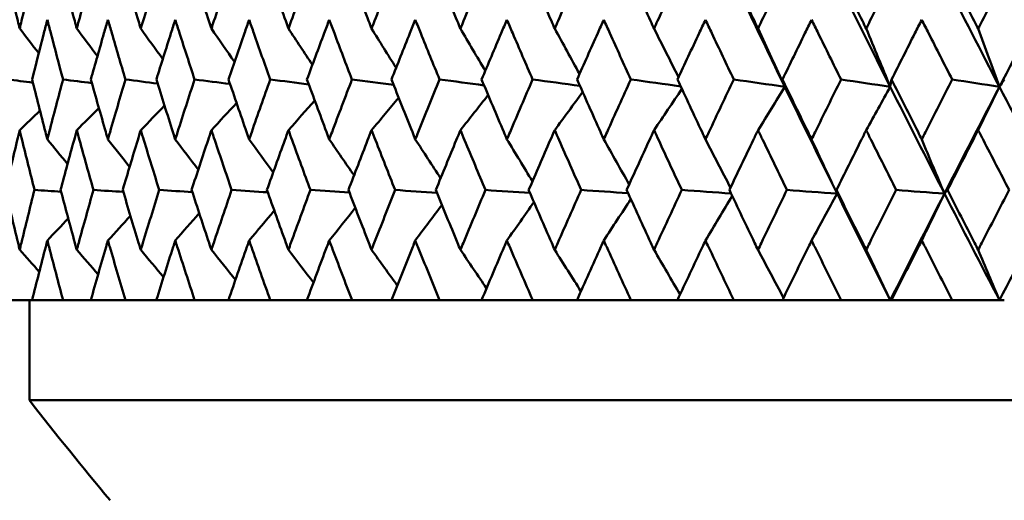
# Model space of a CAD drawing. Header units: millimetres. Extents: x 61 to 1929, y 482 to 2664.
# Tile 24 of 219: x 312.68 to 322.52, y 711.35 to 716.16. Entities that reach past the tile are written whole.
import ezdxf

# ---------------------------------------------------------------- set-up
doc = ezdxf.new("R2010")
doc.units = ezdxf.units.MM
doc.header["$LTSCALE"] = 10
doc.layers.add('Widoczne (ISO)', color=7, linetype='Continuous', lineweight=50)

msp = doc.modelspace()

# ---------------------------------------------------------------- linework, layer by layer
at = {"layer": 'Widoczne (ISO)'}
for p, q in [((312.802, 713.3536), (312.5572, 713.3536)), ((312.7742, 712.3536), (312.7742, 713.3536)), ((312.802, 713.3536), (313.1114, 713.3536)), ((313.3884, 713.3536), (313.1114, 713.3536)), ((313.3884, 713.3536), (313.7354, 713.3536)), ((314.0435, 713.3536), (313.7354, 713.3536)), ((314.0435, 713.3536), (314.4266, 713.3536)), ((314.7645, 713.3536), (314.4266, 713.3536)), ((314.7645, 713.3536), (315.1823, 713.3536)), ((315.5488, 713.3536), (315.1823, 713.3536)), ((315.5488, 713.3536), (315.9996, 713.3536)), ((316.3932, 713.3536), (315.9996, 713.3536)), ((316.3932, 713.3536), (316.8751, 713.3536)), ((317.2943, 713.3536), (316.8751, 713.3536)), ((317.2943, 713.3536), (317.8056, 713.3536)), ((318.2486, 713.3536), (317.8056, 713.3536)), ((318.2486, 713.3536), (318.7872, 713.3536)), ((319.2523, 713.3536), (318.7872, 713.3536)), ((319.2523, 713.3536), (319.8161, 713.3536)), ((320.3015, 713.3536), (319.8161, 713.3536)), ((320.3015, 713.3536), (320.8882, 713.3536)), ((321.38, 713.3536), (320.8882, 713.3536)), ((321.3921, 713.3536), (321.38, 713.3536)), ((321.3921, 713.3536), (321.9994, 713.3536)), ((322.4715, 713.3536), (321.9994, 713.3536)), ((322.5196, 713.3536), (322.4715, 713.3536)), ((348.7742, 712.3536), (312.7742, 712.3536))]:
    msp.add_line(p, q, dxfattribs=at)
msp.add_circle((330.7742, 751.3536), 50, dxfattribs=at)
msp.add_arc((352.0999, 743.2323), 50, 218.13918, 219.61114, dxfattribs=at)
for points, knots in [([(312.5361, 716.6681), (312.5765, 716.4941), (312.6176, 716.3201), (312.6655, 716.1208), (312.6716, 716.0954), (312.6777, 716.0701)], [0.01556037, 0.01556037, 0.01556037, 0.01556037, 0.07555527, 0.07555527, 0.08428623, 0.08428623, 0.08428623, 0.08428623]), ([(312.6777, 716.0701), (312.6838, 716.0954), (312.6899, 716.1207), (312.7382, 716.32), (312.781, 716.4941), (312.8245, 716.6681)], [0.06686277, 0.06686277, 0.06686277, 0.06686277, 0.07557848, 0.07557848, 0.13558897, 0.13558897, 0.13558897, 0.13558897]), ([(313.0874, 716.6681), (313.1334, 716.4941), (313.1801, 716.3201), (313.2343, 716.1208), (313.2412, 716.0954), (313.2481, 716.0701)], [0.01556037, 0.01556037, 0.01556037, 0.01556037, 0.07555527, 0.07555527, 0.08428623, 0.08428623, 0.08428623, 0.08428623]), ([(313.2481, 716.0701), (313.255, 716.0954), (313.2619, 716.1207), (313.3165, 716.32), (313.3648, 716.4941), (313.4138, 716.6681)], [0.06686277, 0.06686277, 0.06686277, 0.06686277, 0.07557848, 0.07557848, 0.13558897, 0.13558897, 0.13558897, 0.13558897]), ([(313.7086, 716.6681), (313.76, 716.4941), (313.812, 716.3201), (313.8723, 716.1208), (313.88, 716.0954), (313.8877, 716.0701)], [0.01556037, 0.01556037, 0.01556037, 0.01556037, 0.07555527, 0.07555527, 0.08428623, 0.08428623, 0.08428623, 0.08428623]), ([(313.8877, 716.0701), (313.8953, 716.0954), (313.903, 716.1207), (313.9637, 716.32), (314.0174, 716.4941), (314.0716, 716.6681)], [0.06686277, 0.06686277, 0.06686277, 0.06686277, 0.07557848, 0.07557848, 0.13558897, 0.13558897, 0.13558897, 0.13558897]), ([(314.3971, 716.6681), (314.4537, 716.4941), (314.5109, 716.3201), (314.577, 716.1208), (314.5855, 716.0954), (314.5939, 716.0701)], [0.01556037, 0.01556037, 0.01556037, 0.01556037, 0.07555527, 0.07555527, 0.08428623, 0.08428623, 0.08428623, 0.08428623]), ([(314.5939, 716.0701), (314.6023, 716.0954), (314.6107, 716.1207), (314.6773, 716.32), (314.736, 716.4941), (314.7953, 716.6681)], [0.06686277, 0.06686277, 0.06686277, 0.06686277, 0.07557848, 0.07557848, 0.13558897, 0.13558897, 0.13558897, 0.13558897]), ([(315.1503, 716.6681), (315.2118, 716.4941), (315.2739, 716.3201), (315.3457, 716.1208), (315.3548, 716.0954), (315.364, 716.0701)], [0.01556037, 0.01556037, 0.01556037, 0.01556037, 0.07555527, 0.07555527, 0.08428623, 0.08428623, 0.08428623, 0.08428623]), ([(315.364, 716.0701), (315.3731, 716.0954), (315.3822, 716.1207), (315.4544, 716.32), (315.518, 716.4941), (315.5821, 716.6681)], [0.06686277, 0.06686277, 0.06686277, 0.06686277, 0.07557848, 0.07557848, 0.13558897, 0.13558897, 0.13558897, 0.13558897]), ([(315.9651, 716.6681), (316.0313, 716.4941), (316.0981, 716.3201), (316.1752, 716.1208), (316.185, 716.0954), (316.1949, 716.0701)], [0.01556037, 0.01556037, 0.01556037, 0.01556037, 0.07555527, 0.07555527, 0.08428623, 0.08428623, 0.08428623, 0.08428623]), ([(316.1949, 716.0701), (316.2047, 716.0954), (316.2145, 716.1207), (316.292, 716.32), (316.3601, 716.4941), (316.4288, 716.6681)], [0.06686277, 0.06686277, 0.06686277, 0.06686277, 0.07557848, 0.07557848, 0.13558897, 0.13558897, 0.13558897, 0.13558897]), ([(316.8384, 716.6681), (316.909, 716.4941), (316.9802, 716.3201), (317.0624, 716.1208), (317.0728, 716.0954), (317.0833, 716.0701)], [0.01556037, 0.01556037, 0.01556037, 0.01556037, 0.07555527, 0.07555527, 0.08428623, 0.08428623, 0.08428623, 0.08428623]), ([(317.0833, 716.0701), (317.0937, 716.0954), (317.1042, 716.1207), (317.1867, 716.32), (317.2592, 716.4941), (317.3321, 716.6681)], [0.06686277, 0.06686277, 0.06686277, 0.06686277, 0.07557848, 0.07557848, 0.13558897, 0.13558897, 0.13558897, 0.13558897]), ([(317.7666, 716.6681), (317.8415, 716.4941), (317.9168, 716.3201), (318.0036, 716.1208), (318.0147, 716.0954), (318.0257, 716.0701)], [0.01556037, 0.01556037, 0.01556037, 0.01556037, 0.07555527, 0.07555527, 0.08428623, 0.08428623, 0.08428623, 0.08428623]), ([(318.0257, 716.0701), (318.0368, 716.0954), (318.0478, 716.1207), (318.135, 716.32), (318.2115, 716.4941), (318.2885, 716.6681)], [0.06686277, 0.06686277, 0.06686277, 0.06686277, 0.07557848, 0.07557848, 0.13558897, 0.13558897, 0.13558897, 0.13558897]), ([(318.7462, 716.6681), (318.8249, 716.4941), (318.9041, 716.3201), (318.9953, 716.1208), (319.0069, 716.0954), (319.0185, 716.0701)], [0.01556037, 0.01556037, 0.01556037, 0.01556037, 0.07555527, 0.07555527, 0.08428623, 0.08428623, 0.08428623, 0.08428623]), ([(319.0185, 716.0701), (319.0301, 716.0954), (319.0417, 716.1207), (319.1332, 716.32), (319.2135, 716.4941), (319.2942, 716.6681)], [0.06686277, 0.06686277, 0.06686277, 0.06686277, 0.07557848, 0.07557848, 0.13558897, 0.13558897, 0.13558897, 0.13558897]), ([(319.7733, 716.6681), (319.8555, 716.4941), (319.9383, 716.3201), (320.0335, 716.1208), (320.0456, 716.0954), (320.0577, 716.0701)], [0.01556037, 0.01556037, 0.01556037, 0.01556037, 0.07555527, 0.07555527, 0.08428623, 0.08428623, 0.08428623, 0.08428623]), ([(320.0577, 716.0701), (320.0698, 716.0954), (320.0819, 716.1207), (320.1774, 716.32), (320.2611, 716.4941), (320.3452, 716.6681)], [0.06686277, 0.06686277, 0.06686277, 0.06686277, 0.07557848, 0.07557848, 0.13558897, 0.13558897, 0.13558897, 0.13558897]), ([(320.8437, 716.6681), (320.9293, 716.4941), (321.0152, 716.3201), (321.114, 716.1208), (321.1266, 716.0954), (321.1392, 716.0701)], [0.01556037, 0.01556037, 0.01556037, 0.01556037, 0.07555527, 0.07555527, 0.08428623, 0.08428623, 0.08428623, 0.08428623]), ([(321.1392, 716.0701), (321.1517, 716.0954), (321.1643, 716.1207), (321.2633, 716.32), (321.3502, 716.4941), (321.4373, 716.6681)], [0.06686277, 0.06686277, 0.06686277, 0.06686277, 0.07557848, 0.07557848, 0.13558897, 0.13558897, 0.13558897, 0.13558897]), ([(321.9534, 716.6681), (322.0418, 716.4941), (322.1306, 716.3201), (322.2327, 716.1208), (322.2457, 716.0954), (322.2586, 716.0701)], [0.01556037, 0.01556037, 0.01556037, 0.01556037, 0.07555527, 0.07555527, 0.08428623, 0.08428623, 0.08428623, 0.08428623]), ([(322.2586, 716.0701), (322.2716, 716.0954), (322.2846, 716.1207), (322.3869, 716.32), (322.4764, 716.4941), (322.5663, 716.6681)], [0.06686277, 0.06686277, 0.06686277, 0.06686277, 0.07557848, 0.07557848, 0.13558897, 0.13558897, 0.13558897, 0.13558897]), ([(312.9541, 716.1589), (312.9425, 716.1138), (312.9308, 716.0687), (312.8798, 715.8695), (312.8408, 715.7154), (312.8024, 715.5613)], [0.04598621, 0.04598621, 0.04598621, 0.04598621, 0.06155279, 0.06155279, 0.11473062, 0.11473062, 0.11473062, 0.11473062]), ([(313.111, 715.5613), (313.0699, 715.7154), (313.0293, 715.8695), (312.9774, 716.0686), (312.9657, 716.1138), (312.9541, 716.1589)], [0.00838421, 0.00838421, 0.00838421, 0.00838421, 0.06155515, 0.06155515, 0.07712864, 0.07712864, 0.07712864, 0.07712864]), ([(313.5594, 716.1589), (313.5463, 716.1138), (313.5333, 716.0687), (313.476, 715.8695), (313.4322, 715.7154), (313.3889, 715.5613)], [0.04598621, 0.04598621, 0.04598621, 0.04598621, 0.06155279, 0.06155279, 0.11473062, 0.11473062, 0.11473062, 0.11473062]), ([(313.7349, 715.5613), (313.689, 715.7154), (313.6436, 715.8695), (313.5856, 716.0686), (313.5725, 716.1138), (313.5594, 716.1589)], [0.00838421, 0.00838421, 0.00838421, 0.00838421, 0.06155515, 0.06155515, 0.07712864, 0.07712864, 0.07712864, 0.07712864]), ([(314.2326, 716.1589), (314.2182, 716.1138), (314.2038, 716.0687), (314.1405, 715.8695), (314.092, 715.7154), (314.044, 715.5613)], [0.04598621, 0.04598621, 0.04598621, 0.04598621, 0.06155279, 0.06155279, 0.11473062, 0.11473062, 0.11473062, 0.11473062]), ([(314.426, 715.5613), (314.3756, 715.7154), (314.3255, 715.8695), (314.2615, 716.0686), (314.247, 716.1138), (314.2326, 716.1589)], [0.00838421, 0.00838421, 0.00838421, 0.00838421, 0.06155515, 0.06155515, 0.07712864, 0.07712864, 0.07712864, 0.07712864]), ([(314.9711, 716.1589), (314.9554, 716.1138), (314.9397, 716.0687), (314.8706, 715.8695), (314.8176, 715.7154), (314.7651, 715.5613)], [0.04598621, 0.04598621, 0.04598621, 0.04598621, 0.06155279, 0.06155279, 0.11473062, 0.11473062, 0.11473062, 0.11473062]), ([(315.1817, 715.5613), (315.1268, 715.7154), (315.0724, 715.8695), (315.0026, 716.0686), (314.9869, 716.1138), (314.9711, 716.1589)], [0.00838421, 0.00838421, 0.00838421, 0.00838421, 0.06155515, 0.06155515, 0.07712864, 0.07712864, 0.07712864, 0.07712864]), ([(315.772, 716.1589), (315.755, 716.1138), (315.7381, 716.0687), (315.6635, 715.8695), (315.6063, 715.7154), (315.5494, 715.5613)], [0.04598621, 0.04598621, 0.04598621, 0.04598621, 0.06155279, 0.06155279, 0.11473062, 0.11473062, 0.11473062, 0.11473062]), ([(315.9989, 715.5613), (315.9399, 715.7154), (315.8812, 715.8695), (315.806, 716.0686), (315.789, 716.1138), (315.772, 716.1589)], [0.00838421, 0.00838421, 0.00838421, 0.00838421, 0.06155515, 0.06155515, 0.07712864, 0.07712864, 0.07712864, 0.07712864]), ([(316.6321, 716.1589), (316.614, 716.1138), (316.5958, 716.0687), (316.516, 715.8695), (316.4547, 715.7154), (316.3938, 715.5613)], [0.04598621, 0.04598621, 0.04598621, 0.04598621, 0.06155279, 0.06155279, 0.11473062, 0.11473062, 0.11473062, 0.11473062]), ([(316.8745, 715.5613), (316.8114, 715.7154), (316.7488, 715.8695), (316.6684, 716.0686), (316.6502, 716.1138), (316.6321, 716.1589)], [0.00838421, 0.00838421, 0.00838421, 0.00838421, 0.06155515, 0.06155515, 0.07712864, 0.07712864, 0.07712864, 0.07712864]), ([(317.548, 716.1589), (317.5287, 716.1138), (317.5095, 716.0687), (317.4248, 715.8695), (317.3597, 715.7154), (317.295, 715.5613)], [0.04598621, 0.04598621, 0.04598621, 0.04598621, 0.06155279, 0.06155279, 0.11473062, 0.11473062, 0.11473062, 0.11473062]), ([(317.8048, 715.5613), (317.7381, 715.7154), (317.6718, 715.8695), (317.5865, 716.0686), (317.5672, 716.1138), (317.548, 716.1589)], [0.00838421, 0.00838421, 0.00838421, 0.00838421, 0.06155515, 0.06155515, 0.07712864, 0.07712864, 0.07712864, 0.07712864]), ([(318.5161, 716.1589), (318.4958, 716.1138), (318.4756, 716.0687), (318.3863, 715.8695), (318.3176, 715.7154), (318.2493, 715.5613)], [0.04598621, 0.04598621, 0.04598621, 0.04598621, 0.06155279, 0.06155279, 0.11473062, 0.11473062, 0.11473062, 0.11473062]), ([(318.7864, 715.5613), (318.7163, 715.7154), (318.6465, 715.8695), (318.5567, 716.0686), (318.5364, 716.1138), (318.5161, 716.1589)], [0.00838421, 0.00838421, 0.00838421, 0.00838421, 0.06155515, 0.06155515, 0.07712864, 0.07712864, 0.07712864, 0.07712864]), ([(319.5326, 716.1589), (319.5113, 716.1138), (319.4902, 716.0687), (319.3967, 715.8695), (319.3247, 715.7154), (319.2531, 715.5613)], [0.04598621, 0.04598621, 0.04598621, 0.04598621, 0.06155279, 0.06155279, 0.11473062, 0.11473062, 0.11473062, 0.11473062]), ([(319.8153, 715.5613), (319.742, 715.7154), (319.669, 715.8695), (319.575, 716.0686), (319.5538, 716.1138), (319.5326, 716.1589)], [0.00838421, 0.00838421, 0.00838421, 0.00838421, 0.06155515, 0.06155515, 0.07712864, 0.07712864, 0.07712864, 0.07712864]), ([(320.5934, 716.1589), (320.5713, 716.1138), (320.5493, 716.0687), (320.452, 715.8695), (320.377, 715.7154), (320.3023, 715.5613)], [0.04598621, 0.04598621, 0.04598621, 0.04598621, 0.06155279, 0.06155279, 0.11473062, 0.11473062, 0.11473062, 0.11473062]), ([(320.8874, 715.5613), (320.8112, 715.7154), (320.7353, 715.8695), (320.6376, 716.0686), (320.6155, 716.1138), (320.5934, 716.1589)], [0.00838421, 0.00838421, 0.00838421, 0.00838421, 0.06155515, 0.06155515, 0.07712864, 0.07712864, 0.07712864, 0.07712864]), ([(321.6944, 716.1589), (321.6716, 716.1138), (321.6487, 716.0687), (321.548, 715.8695), (321.4703, 715.7154), (321.3929, 715.5613)], [0.04598621, 0.04598621, 0.04598621, 0.04598621, 0.06155279, 0.06155279, 0.11473062, 0.11473062, 0.11473062, 0.11473062]), ([(321.9986, 715.5613), (321.9198, 715.7154), (321.8413, 715.8695), (321.7402, 716.0686), (321.7173, 716.1138), (321.6944, 716.1589)], [0.00838421, 0.00838421, 0.00838421, 0.00838421, 0.06155515, 0.06155515, 0.07712864, 0.07712864, 0.07712864, 0.07712864]), ([(312.8024, 715.5613), (312.846, 715.3862), (312.8902, 715.2111), (312.9415, 715.0115), (312.9478, 714.987), (312.9541, 714.9625)], [0.01044349, 0.01044349, 0.01044349, 0.01044349, 0.07085106, 0.07085106, 0.07930241, 0.07930241, 0.07930241, 0.07930241]), ([(312.9541, 714.9625), (312.9604, 714.9869), (312.9667, 715.0114), (313.0184, 715.211), (313.0644, 715.3862), (313.111, 715.5613)], [0.06241522, 0.06241522, 0.06241522, 0.06241522, 0.0708546, 0.0708546, 0.13127416, 0.13127416, 0.13127416, 0.13127416]), ([(313.3889, 715.5613), (313.438, 715.3862), (313.4877, 715.2111), (313.5452, 715.0115), (313.5523, 714.987), (313.5594, 714.9625)], [0.01044349, 0.01044349, 0.01044349, 0.01044349, 0.07085106, 0.07085106, 0.07930241, 0.07930241, 0.07930241, 0.07930241]), ([(313.5594, 714.9625), (313.5665, 714.9869), (313.5735, 715.0114), (313.6314, 715.211), (313.6829, 715.3862), (313.7349, 715.5613)], [0.06241522, 0.06241522, 0.06241522, 0.06241522, 0.0708546, 0.0708546, 0.13127416, 0.13127416, 0.13127416, 0.13127416]), ([(314.044, 715.5613), (314.0984, 715.3862), (314.1535, 715.2111), (314.217, 715.0115), (314.2248, 714.987), (314.2326, 714.9625)], [0.01044349, 0.01044349, 0.01044349, 0.01044349, 0.07085106, 0.07085106, 0.07930241, 0.07930241, 0.07930241, 0.07930241]), ([(314.2326, 714.9625), (314.2404, 714.9869), (314.2482, 715.0114), (314.3121, 715.211), (314.3688, 715.3862), (314.426, 715.5613)], [0.06241522, 0.06241522, 0.06241522, 0.06241522, 0.0708546, 0.0708546, 0.13127416, 0.13127416, 0.13127416, 0.13127416]), ([(314.7651, 715.5613), (314.8246, 715.3862), (314.8848, 715.2111), (314.9541, 715.0115), (314.9626, 714.987), (314.9711, 714.9625)], [0.01044349, 0.01044349, 0.01044349, 0.01044349, 0.07085106, 0.07085106, 0.07930241, 0.07930241, 0.07930241, 0.07930241]), ([(314.9711, 714.9625), (314.9796, 714.9869), (314.9882, 715.0114), (315.0578, 715.211), (315.1195, 715.3862), (315.1817, 715.5613)], [0.06241522, 0.06241522, 0.06241522, 0.06241522, 0.0708546, 0.0708546, 0.13127416, 0.13127416, 0.13127416, 0.13127416]), ([(315.5494, 715.5613), (315.6138, 715.3862), (315.6788, 715.2111), (315.7536, 715.0115), (315.7628, 714.987), (315.772, 714.9625)], [0.01044349, 0.01044349, 0.01044349, 0.01044349, 0.07085106, 0.07085106, 0.07930241, 0.07930241, 0.07930241, 0.07930241]), ([(315.772, 714.9625), (315.7812, 714.9869), (315.7904, 715.0114), (315.8655, 715.211), (315.932, 715.3862), (315.9989, 715.5613)], [0.06241522, 0.06241522, 0.06241522, 0.06241522, 0.0708546, 0.0708546, 0.13127416, 0.13127416, 0.13127416, 0.13127416]), ([(316.3938, 715.5613), (316.4629, 715.3862), (316.5325, 715.2111), (316.6124, 715.0115), (316.6223, 714.987), (316.6321, 714.9625)], [0.01044349, 0.01044349, 0.01044349, 0.01044349, 0.07085106, 0.07085106, 0.07930241, 0.07930241, 0.07930241, 0.07930241]), ([(316.6321, 714.9625), (316.6419, 714.9869), (316.6517, 715.0114), (316.7321, 715.211), (316.803, 715.3862), (316.8745, 715.5613)], [0.06241522, 0.06241522, 0.06241522, 0.06241522, 0.0708546, 0.0708546, 0.13127416, 0.13127416, 0.13127416, 0.13127416]), ([(317.295, 715.5613), (317.3683, 715.3862), (317.4423, 715.2111), (317.5271, 715.0115), (317.5376, 714.987), (317.548, 714.9625)], [0.01044349, 0.01044349, 0.01044349, 0.01044349, 0.07085106, 0.07085106, 0.07930241, 0.07930241, 0.07930241, 0.07930241]), ([(317.548, 714.9625), (317.5584, 714.9869), (317.5688, 715.0114), (317.654, 715.211), (317.7292, 715.3862), (317.8048, 715.5613)], [0.06241522, 0.06241522, 0.06241522, 0.06241522, 0.0708546, 0.0708546, 0.13127416, 0.13127416, 0.13127416, 0.13127416]), ([(318.2493, 715.5613), (318.3268, 715.3862), (318.4047, 715.2111), (318.4941, 715.0115), (318.5051, 714.987), (318.5161, 714.9625)], [0.01044349, 0.01044349, 0.01044349, 0.01044349, 0.07085106, 0.07085106, 0.07930241, 0.07930241, 0.07930241, 0.07930241]), ([(318.5161, 714.9625), (318.5271, 714.9869), (318.538, 715.0114), (318.6277, 715.211), (318.7069, 715.3862), (318.7864, 715.5613)], [0.06241522, 0.06241522, 0.06241522, 0.06241522, 0.0708546, 0.0708546, 0.13127416, 0.13127416, 0.13127416, 0.13127416]), ([(319.2531, 715.5613), (319.3343, 715.3862), (319.4159, 715.2111), (319.5096, 715.0115), (319.5211, 714.987), (319.5326, 714.9625)], [0.01044349, 0.01044349, 0.01044349, 0.01044349, 0.07085106, 0.07085106, 0.07930241, 0.07930241, 0.07930241, 0.07930241]), ([(319.5326, 714.9625), (319.544, 714.9869), (319.5555, 715.0114), (319.6494, 715.211), (319.7322, 715.3862), (319.8153, 715.5613)], [0.06241522, 0.06241522, 0.06241522, 0.06241522, 0.0708546, 0.0708546, 0.13127416, 0.13127416, 0.13127416, 0.13127416]), ([(320.3023, 715.5613), (320.387, 715.3862), (320.472, 715.2111), (320.5695, 715.0115), (320.5814, 714.987), (320.5934, 714.9625)], [0.01044349, 0.01044349, 0.01044349, 0.01044349, 0.07085106, 0.07085106, 0.07930241, 0.07930241, 0.07930241, 0.07930241]), ([(320.5934, 714.9625), (320.6054, 714.9869), (320.6173, 715.0114), (320.715, 715.211), (320.801, 715.3862), (320.8874, 715.5613)], [0.06241522, 0.06241522, 0.06241522, 0.06241522, 0.0708546, 0.0708546, 0.13127416, 0.13127416, 0.13127416, 0.13127416]), ([(321.3929, 715.5613), (321.4806, 715.3862), (321.5688, 715.2111), (321.6696, 715.0115), (321.682, 714.987), (321.6944, 714.9625)], [0.01044349, 0.01044349, 0.01044349, 0.01044349, 0.07085106, 0.07085106, 0.07930241, 0.07930241, 0.07930241, 0.07930241]), ([(321.6944, 714.9625), (321.7068, 714.9869), (321.7192, 715.0114), (321.8203, 715.211), (321.9093, 715.3862), (321.9986, 715.5613)], [0.06241522, 0.06241522, 0.06241522, 0.06241522, 0.0708546, 0.0708546, 0.13127416, 0.13127416, 0.13127416, 0.13127416]), ([(312.6777, 715.0544), (312.6696, 715.021), (312.6615, 714.9875), (312.6135, 714.7881), (312.5741, 714.6221), (312.5353, 714.4562)], [0.04993807, 0.04993807, 0.04993807, 0.04993807, 0.0614821, 0.0614821, 0.11877783, 0.11877783, 0.11877783, 0.11877783]), ([(312.8253, 714.4562), (312.7836, 714.6221), (312.7426, 714.7881), (312.6939, 714.9875), (312.6858, 715.021), (312.6777, 715.0544)], [0.00418374, 0.00418374, 0.00418374, 0.00418374, 0.06147247, 0.06147247, 0.07302352, 0.07302352, 0.07302352, 0.07302352]), ([(313.2481, 715.0544), (313.2389, 715.021), (313.2298, 714.9875), (313.1754, 714.7881), (313.1307, 714.6221), (313.0866, 714.4562)], [0.04993807, 0.04993807, 0.04993807, 0.04993807, 0.0614821, 0.0614821, 0.11877783, 0.11877783, 0.11877783, 0.11877783]), ([(313.4147, 714.4562), (313.3678, 714.6221), (313.3214, 714.7881), (313.2665, 714.9875), (313.2573, 715.021), (313.2481, 715.0544)], [0.00418374, 0.00418374, 0.00418374, 0.00418374, 0.06147247, 0.06147247, 0.07302352, 0.07302352, 0.07302352, 0.07302352]), ([(313.8877, 715.0544), (313.8775, 715.021), (313.8673, 714.9875), (313.8067, 714.7881), (313.7569, 714.6221), (313.7076, 714.4562)], [0.04993807, 0.04993807, 0.04993807, 0.04993807, 0.0614821, 0.0614821, 0.11877783, 0.11877783, 0.11877783, 0.11877783]), ([(314.0726, 714.4562), (314.0206, 714.6221), (313.9692, 714.7881), (313.9081, 714.9875), (313.8979, 715.021), (313.8877, 715.0544)], [0.00418374, 0.00418374, 0.00418374, 0.00418374, 0.06147247, 0.06147247, 0.07302352, 0.07302352, 0.07302352, 0.07302352]), ([(314.5939, 715.0544), (314.5827, 715.021), (314.5715, 714.9875), (314.5051, 714.7881), (314.4503, 714.6221), (314.396, 714.4562)], [0.04993807, 0.04993807, 0.04993807, 0.04993807, 0.0614821, 0.0614821, 0.11877783, 0.11877783, 0.11877783, 0.11877783]), ([(314.7964, 714.4562), (314.7396, 714.6221), (314.6833, 714.7881), (314.6163, 714.9875), (314.6051, 715.021), (314.5939, 715.0544)], [0.00418374, 0.00418374, 0.00418374, 0.00418374, 0.06147247, 0.06147247, 0.07302352, 0.07302352, 0.07302352, 0.07302352]), ([(315.364, 715.0544), (315.3518, 715.021), (315.3397, 714.9875), (315.2676, 714.7881), (315.2081, 714.6221), (315.1491, 714.4562)], [0.04993807, 0.04993807, 0.04993807, 0.04993807, 0.0614821, 0.0614821, 0.11877783, 0.11877783, 0.11877783, 0.11877783]), ([(315.5833, 714.4562), (315.5218, 714.6221), (315.4609, 714.7881), (315.3883, 714.9875), (315.3761, 715.021), (315.364, 715.0544)], [0.00418374, 0.00418374, 0.00418374, 0.00418374, 0.06147247, 0.06147247, 0.07302352, 0.07302352, 0.07302352, 0.07302352]), ([(316.1949, 715.0544), (316.1818, 715.021), (316.1688, 714.9875), (316.0913, 714.7881), (316.0273, 714.6221), (315.9638, 714.4562)], [0.04993807, 0.04993807, 0.04993807, 0.04993807, 0.0614821, 0.0614821, 0.11877783, 0.11877783, 0.11877783, 0.11877783]), ([(316.4301, 714.4562), (316.3642, 714.6221), (316.2989, 714.7881), (316.2209, 714.9875), (316.2079, 715.021), (316.1949, 715.0544)], [0.00418374, 0.00418374, 0.00418374, 0.00418374, 0.06147247, 0.06147247, 0.07302352, 0.07302352, 0.07302352, 0.07302352]), ([(317.0833, 715.0544), (317.0694, 715.021), (317.0556, 714.9875), (316.973, 714.7881), (316.9048, 714.6221), (316.837, 714.4562)], [0.04993807, 0.04993807, 0.04993807, 0.04993807, 0.0614821, 0.0614821, 0.11877783, 0.11877783, 0.11877783, 0.11877783]), ([(317.3335, 714.4562), (317.2636, 714.6221), (317.194, 714.7881), (317.1111, 714.9875), (317.0972, 715.021), (317.0833, 715.0544)], [0.00418374, 0.00418374, 0.00418374, 0.00418374, 0.06147247, 0.06147247, 0.07302352, 0.07302352, 0.07302352, 0.07302352]), ([(318.0257, 715.0544), (318.0111, 715.021), (317.9964, 714.9875), (317.9092, 714.7881), (317.837, 714.6221), (317.7652, 714.4562)], [0.04993807, 0.04993807, 0.04993807, 0.04993807, 0.0614821, 0.0614821, 0.11877783, 0.11877783, 0.11877783, 0.11877783]), ([(318.29, 714.4562), (318.2162, 714.6221), (318.1428, 714.7881), (318.0551, 714.9875), (318.0404, 715.021), (318.0257, 715.0544)], [0.00418374, 0.00418374, 0.00418374, 0.00418374, 0.06147247, 0.06147247, 0.07302352, 0.07302352, 0.07302352, 0.07302352]), ([(319.0185, 715.0544), (319.0031, 715.021), (318.9877, 714.9875), (318.8961, 714.7881), (318.8202, 714.6221), (318.7447, 714.4562)], [0.04993807, 0.04993807, 0.04993807, 0.04993807, 0.0614821, 0.0614821, 0.11877783, 0.11877783, 0.11877783, 0.11877783]), ([(319.2958, 714.4562), (319.2184, 714.6221), (319.1414, 714.7881), (319.0494, 714.9875), (319.0339, 715.021), (319.0185, 715.0544)], [0.00418374, 0.00418374, 0.00418374, 0.00418374, 0.06147247, 0.06147247, 0.07302352, 0.07302352, 0.07302352, 0.07302352]), ([(320.0577, 715.0544), (320.0416, 715.021), (320.0256, 714.9875), (319.9299, 714.7881), (319.8506, 714.6221), (319.7717, 714.4562)], [0.04993807, 0.04993807, 0.04993807, 0.04993807, 0.0614821, 0.0614821, 0.11877783, 0.11877783, 0.11877783, 0.11877783]), ([(320.3468, 714.4562), (320.2662, 714.6221), (320.1859, 714.7881), (320.0899, 714.9875), (320.0738, 715.021), (320.0577, 715.0544)], [0.00418374, 0.00418374, 0.00418374, 0.00418374, 0.06147247, 0.06147247, 0.07302352, 0.07302352, 0.07302352, 0.07302352]), ([(321.1392, 715.0544), (321.1225, 715.021), (321.1058, 714.9875), (321.0065, 714.7881), (320.9241, 714.6221), (320.8421, 714.4562)], [0.04993807, 0.04993807, 0.04993807, 0.04993807, 0.0614821, 0.0614821, 0.11877783, 0.11877783, 0.11877783, 0.11877783]), ([(321.439, 714.4562), (321.3554, 714.6221), (321.2722, 714.7881), (321.1725, 714.9875), (321.1558, 715.021), (321.1392, 715.0544)], [0.00418374, 0.00418374, 0.00418374, 0.00418374, 0.06147247, 0.06147247, 0.07302352, 0.07302352, 0.07302352, 0.07302352]), ([(322.2586, 715.0544), (322.2414, 715.021), (322.2242, 714.9875), (322.1216, 714.7881), (322.0365, 714.6221), (321.9517, 714.4562)], [0.04993807, 0.04993807, 0.04993807, 0.04993807, 0.0614821, 0.0614821, 0.11877783, 0.11877783, 0.11877783, 0.11877783]), ([(322.568, 714.4562), (322.4819, 714.6221), (322.396, 714.7881), (322.2931, 714.9875), (322.2759, 715.021), (322.2586, 715.0544)], [0.00418374, 0.00418374, 0.00418374, 0.00418374, 0.06147247, 0.06147247, 0.07302352, 0.07302352, 0.07302352, 0.07302352]), ([(312.5353, 714.4562), (312.5764, 714.2799), (312.6183, 714.1037), (312.6664, 713.9043), (312.672, 713.881), (312.6777, 713.8578)], [0.00523804, 0.00523804, 0.00523804, 0.00523804, 0.06606705, 0.06606705, 0.07409033, 0.07409033, 0.07409033, 0.07409033]), ([(312.6777, 713.8578), (312.6833, 713.881), (312.689, 713.9042), (312.7375, 714.1036), (312.7811, 714.2799), (312.8253, 714.4562)], [0.05804162, 0.05804162, 0.05804162, 0.05804162, 0.06605559, 0.06605559, 0.12689392, 0.12689392, 0.12689392, 0.12689392]), ([(313.0866, 714.4562), (313.1333, 714.2799), (313.1808, 714.1037), (313.2354, 713.9043), (313.2417, 713.881), (313.2481, 713.8578)], [0.00523804, 0.00523804, 0.00523804, 0.00523804, 0.06606705, 0.06606705, 0.07409033, 0.07409033, 0.07409033, 0.07409033]), ([(313.2481, 713.8578), (313.2545, 713.881), (313.2608, 713.9042), (313.3158, 714.1036), (313.3649, 714.2799), (313.4147, 714.4562)], [0.05804162, 0.05804162, 0.05804162, 0.05804162, 0.06605559, 0.06605559, 0.12689392, 0.12689392, 0.12689392, 0.12689392]), ([(313.7076, 714.4562), (313.7599, 714.2799), (313.8128, 714.1037), (313.8735, 713.9043), (313.8806, 713.881), (313.8877, 713.8578)], [0.00523804, 0.00523804, 0.00523804, 0.00523804, 0.06606705, 0.06606705, 0.07409033, 0.07409033, 0.07409033, 0.07409033]), ([(313.8877, 713.8578), (313.8948, 713.881), (313.9018, 713.9042), (313.9629, 714.1036), (314.0175, 714.2799), (314.0726, 714.4562)], [0.05804162, 0.05804162, 0.05804162, 0.05804162, 0.06605559, 0.06605559, 0.12689392, 0.12689392, 0.12689392, 0.12689392]), ([(314.396, 714.4562), (314.4536, 714.2799), (314.5118, 714.1037), (314.5783, 713.9043), (314.5861, 713.881), (314.5939, 713.8578)], [0.00523804, 0.00523804, 0.00523804, 0.00523804, 0.06606705, 0.06606705, 0.07409033, 0.07409033, 0.07409033, 0.07409033]), ([(314.5939, 713.8578), (314.6017, 713.881), (314.6094, 713.9042), (314.6764, 714.1036), (314.7361, 714.2799), (314.7964, 714.4562)], [0.05804162, 0.05804162, 0.05804162, 0.05804162, 0.06605559, 0.06605559, 0.12689392, 0.12689392, 0.12689392, 0.12689392]), ([(315.1491, 714.4562), (315.2117, 714.2799), (315.2749, 714.1037), (315.3471, 713.9043), (315.3555, 713.881), (315.364, 713.8578)], [0.00523804, 0.00523804, 0.00523804, 0.00523804, 0.06606705, 0.06606705, 0.07409033, 0.07409033, 0.07409033, 0.07409033]), ([(315.364, 713.8578), (315.3724, 713.881), (315.3808, 713.9042), (315.4534, 714.1036), (315.5181, 714.2799), (315.5833, 714.4562)], [0.05804162, 0.05804162, 0.05804162, 0.05804162, 0.06605559, 0.06605559, 0.12689392, 0.12689392, 0.12689392, 0.12689392]), ([(315.9638, 714.4562), (316.0312, 714.2799), (316.0991, 714.1037), (316.1767, 713.9043), (316.1858, 713.881), (316.1949, 713.8578)], [0.00523804, 0.00523804, 0.00523804, 0.00523804, 0.06606705, 0.06606705, 0.07409033, 0.07409033, 0.07409033, 0.07409033]), ([(316.1949, 713.8578), (316.2039, 713.881), (316.213, 713.9042), (316.2909, 714.1036), (316.3602, 714.2799), (316.4301, 714.4562)], [0.05804162, 0.05804162, 0.05804162, 0.05804162, 0.06605559, 0.06605559, 0.12689392, 0.12689392, 0.12689392, 0.12689392]), ([(316.837, 714.4562), (316.9089, 714.2799), (316.9813, 714.1037), (317.064, 713.9043), (317.0736, 713.881), (317.0833, 713.8578)], [0.00523804, 0.00523804, 0.00523804, 0.00523804, 0.06606705, 0.06606705, 0.07409033, 0.07409033, 0.07409033, 0.07409033]), ([(317.0833, 713.8578), (317.0929, 713.881), (317.1026, 713.9042), (317.1855, 714.1036), (317.2593, 714.2799), (317.3335, 714.4562)], [0.05804162, 0.05804162, 0.05804162, 0.05804162, 0.06605559, 0.06605559, 0.12689392, 0.12689392, 0.12689392, 0.12689392]), ([(317.7652, 714.4562), (317.8413, 714.2799), (317.918, 714.1037), (318.0054, 713.9043), (318.0155, 713.881), (318.0257, 713.8578)], [0.00523804, 0.00523804, 0.00523804, 0.00523804, 0.06606705, 0.06606705, 0.07409033, 0.07409033, 0.07409033, 0.07409033]), ([(318.0257, 713.8578), (318.0359, 713.881), (318.0461, 713.9042), (318.1338, 714.1036), (318.2117, 714.2799), (318.29, 714.4562)], [0.05804162, 0.05804162, 0.05804162, 0.05804162, 0.06605559, 0.06605559, 0.12689392, 0.12689392, 0.12689392, 0.12689392]), ([(318.7447, 714.4562), (318.8248, 714.2799), (318.9053, 714.1037), (318.9971, 713.9043), (319.0078, 713.881), (319.0185, 713.8578)], [0.00523804, 0.00523804, 0.00523804, 0.00523804, 0.06606705, 0.06606705, 0.07409033, 0.07409033, 0.07409033, 0.07409033]), ([(319.0185, 713.8578), (319.0292, 713.881), (319.0399, 713.9042), (319.132, 714.1036), (319.2137, 714.2799), (319.2958, 714.4562)], [0.05804162, 0.05804162, 0.05804162, 0.05804162, 0.06605559, 0.06605559, 0.12689392, 0.12689392, 0.12689392, 0.12689392]), ([(319.7717, 714.4562), (319.8554, 714.2799), (319.9396, 714.1037), (320.0353, 713.9043), (320.0465, 713.881), (320.0577, 713.8578)], [0.00523804, 0.00523804, 0.00523804, 0.00523804, 0.06606705, 0.06606705, 0.07409033, 0.07409033, 0.07409033, 0.07409033]), ([(320.0577, 713.8578), (320.0689, 713.881), (320.08, 713.9042), (320.1761, 714.1036), (320.2613, 714.2799), (320.3468, 714.4562)], [0.05804162, 0.05804162, 0.05804162, 0.05804162, 0.06605559, 0.06605559, 0.12689392, 0.12689392, 0.12689392, 0.12689392]), ([(320.8421, 714.4562), (320.9291, 714.2799), (321.0165, 714.1037), (321.116, 713.9043), (321.1276, 713.881), (321.1392, 713.8578)], [0.00523804, 0.00523804, 0.00523804, 0.00523804, 0.06606705, 0.06606705, 0.07409033, 0.07409033, 0.07409033, 0.07409033]), ([(321.1392, 713.8578), (321.1507, 713.881), (321.1623, 713.9042), (321.262, 714.1036), (321.3503, 714.2799), (321.439, 714.4562)], [0.05804162, 0.05804162, 0.05804162, 0.05804162, 0.06605559, 0.06605559, 0.12689392, 0.12689392, 0.12689392, 0.12689392]), ([(321.9517, 714.4562), (322.0417, 714.2799), (322.132, 714.1037), (322.2347, 713.9043), (322.2467, 713.881), (322.2586, 713.8578)], [0.00523804, 0.00523804, 0.00523804, 0.00523804, 0.06606705, 0.06606705, 0.07409033, 0.07409033, 0.07409033, 0.07409033]), ([(322.2586, 713.8578), (322.2706, 713.881), (322.2826, 713.9042), (322.3854, 714.1036), (322.4766, 714.2799), (322.568, 714.4562)], [0.05804162, 0.05804162, 0.05804162, 0.05804162, 0.06605559, 0.06605559, 0.12689392, 0.12689392, 0.12689392, 0.12689392]), ([(312.9541, 713.9512), (312.9485, 713.9296), (312.943, 713.9081), (312.8916, 713.7089), (312.8464, 713.5312), (312.802, 713.3536)], [0.05393723, 0.05393723, 0.05393723, 0.05393723, 0.06137399, 0.06137399, 0.12273355, 0.12273355, 0.12273355, 0.12273355]), ([(313.1114, 713.3536), (313.0639, 713.5312), (313.017, 713.7088), (312.9653, 713.9081), (312.9597, 713.9296), (312.9541, 713.9512)], [0, 0, 0, 0, 0.06135239, 0.06135239, 0.06879633, 0.06879633, 0.06879633, 0.06879633]), ([(313.5594, 713.9512), (313.5531, 713.9296), (313.5469, 713.9081), (313.4893, 713.7089), (313.4385, 713.5312), (313.3884, 713.3536)], [0.05393723, 0.05393723, 0.05393723, 0.05393723, 0.06137399, 0.06137399, 0.12273355, 0.12273355, 0.12273355, 0.12273355]), ([(313.7354, 713.3536), (313.6823, 713.5312), (313.6299, 713.7088), (313.5719, 713.9081), (313.5656, 713.9296), (313.5594, 713.9512)], [0, 0, 0, 0, 0.06135239, 0.06135239, 0.06879633, 0.06879633, 0.06879633, 0.06879633]), ([(314.2326, 713.9512), (314.2257, 713.9296), (314.2188, 713.9081), (314.1552, 713.7089), (314.099, 713.5312), (314.0435, 713.3536)], [0.05393723, 0.05393723, 0.05393723, 0.05393723, 0.06137399, 0.06137399, 0.12273355, 0.12273355, 0.12273355, 0.12273355]), ([(314.4266, 713.3536), (314.3682, 713.5312), (314.3104, 713.7088), (314.2464, 713.9081), (314.2395, 713.9296), (314.2326, 713.9512)], [0, 0, 0, 0, 0.06135239, 0.06135239, 0.06879633, 0.06879633, 0.06879633, 0.06879633]), ([(314.9711, 713.9512), (314.9636, 713.9296), (314.9561, 713.9081), (314.8866, 713.7089), (314.8253, 713.5312), (314.7645, 713.3536)], [0.05393723, 0.05393723, 0.05393723, 0.05393723, 0.06137399, 0.06137399, 0.12273355, 0.12273355, 0.12273355, 0.12273355]), ([(315.1823, 713.3536), (315.1188, 713.5312), (315.056, 713.7088), (314.9862, 713.9081), (314.9787, 713.9296), (314.9711, 713.9512)], [0, 0, 0, 0, 0.06135239, 0.06135239, 0.06879633, 0.06879633, 0.06879633, 0.06879633]), ([(315.772, 713.9512), (315.7639, 713.9296), (315.7558, 713.9081), (315.6808, 713.7089), (315.6145, 713.5312), (315.5488, 713.3536)], [0.05393723, 0.05393723, 0.05393723, 0.05393723, 0.06137399, 0.06137399, 0.12273355, 0.12273355, 0.12273355, 0.12273355]), ([(315.9996, 713.3536), (315.9312, 713.5312), (315.8635, 713.7088), (315.7883, 713.9081), (315.7801, 713.9296), (315.772, 713.9512)], [0, 0, 0, 0, 0.06135239, 0.06135239, 0.06879633, 0.06879633, 0.06879633, 0.06879633]), ([(316.6321, 713.9512), (316.6234, 713.9296), (316.6147, 713.9081), (316.5346, 713.7089), (316.4636, 713.5312), (316.3932, 713.3536)], [0.05393723, 0.05393723, 0.05393723, 0.05393723, 0.06137399, 0.06137399, 0.12273355, 0.12273355, 0.12273355, 0.12273355]), ([(316.8751, 713.3536), (316.8022, 713.5312), (316.7299, 713.7088), (316.6495, 713.9081), (316.6408, 713.9296), (316.6321, 713.9512)], [0, 0, 0, 0, 0.06135239, 0.06135239, 0.06879633, 0.06879633, 0.06879633, 0.06879633]), ([(317.548, 713.9512), (317.5388, 713.9296), (317.5296, 713.9081), (317.4445, 713.7089), (317.3692, 713.5312), (317.2943, 713.3536)], [0.05393723, 0.05393723, 0.05393723, 0.05393723, 0.06137399, 0.06137399, 0.12273355, 0.12273355, 0.12273355, 0.12273355]), ([(317.8056, 713.3536), (317.7284, 713.5312), (317.6518, 713.7088), (317.5664, 713.9081), (317.5572, 713.9296), (317.548, 713.9512)], [0, 0, 0, 0, 0.06135239, 0.06135239, 0.06879633, 0.06879633, 0.06879633, 0.06879633]), ([(318.5161, 713.9512), (318.5064, 713.9296), (318.4967, 713.9081), (318.4071, 713.7089), (318.3276, 713.5312), (318.2486, 713.3536)], [0.05393723, 0.05393723, 0.05393723, 0.05393723, 0.06137399, 0.06137399, 0.12273355, 0.12273355, 0.12273355, 0.12273355]), ([(318.7872, 713.3536), (318.706, 713.5312), (318.6254, 713.7088), (318.5355, 713.9081), (318.5258, 713.9296), (318.5161, 713.9512)], [0, 0, 0, 0, 0.06135239, 0.06135239, 0.06879633, 0.06879633, 0.06879633, 0.06879633]), ([(319.5326, 713.9512), (319.5224, 713.9296), (319.5123, 713.9081), (319.4184, 713.7089), (319.3352, 713.5312), (319.2523, 713.3536)], [0.05393723, 0.05393723, 0.05393723, 0.05393723, 0.06137399, 0.06137399, 0.12273355, 0.12273355, 0.12273355, 0.12273355]), ([(319.8161, 713.3536), (319.7313, 713.5312), (319.6469, 713.7088), (319.5529, 713.9081), (319.5427, 713.9296), (319.5326, 713.9512)], [0, 0, 0, 0, 0.06135239, 0.06135239, 0.06879633, 0.06879633, 0.06879633, 0.06879633]), ([(320.5934, 713.9512), (320.5828, 713.9296), (320.5723, 713.9081), (320.4746, 713.7089), (320.3879, 713.5312), (320.3015, 713.3536)], [0.05393723, 0.05393723, 0.05393723, 0.05393723, 0.06137399, 0.06137399, 0.12273355, 0.12273355, 0.12273355, 0.12273355]), ([(320.8882, 713.3536), (320.8001, 713.5312), (320.7124, 713.7088), (320.6146, 713.9081), (320.604, 713.9296), (320.5934, 713.9512)], [0, 0, 0, 0, 0.06135239, 0.06135239, 0.06879633, 0.06879633, 0.06879633, 0.06879633]), ([(321.6944, 713.9512), (321.6835, 713.9296), (321.6725, 713.9081), (321.5715, 713.7089), (321.4816, 713.5312), (321.3921, 713.3536)], [0.05393723, 0.05393723, 0.05393723, 0.05393723, 0.06137399, 0.06137399, 0.12273355, 0.12273355, 0.12273355, 0.12273355]), ([(321.9994, 713.3536), (321.9083, 713.5312), (321.8176, 713.7088), (321.7163, 713.9081), (321.7054, 713.9296), (321.6944, 713.9512)], [0, 0, 0, 0, 0.06135239, 0.06135239, 0.06879633, 0.06879633, 0.06879633, 0.06879633])]:
    msp.add_open_spline(points, degree=3, knots=knots, dxfattribs=at)
for points in [[(320.3251, 715.4885), (320.1524, 715.8452), (319.9815, 716.2019), (319.8124, 716.5586)], [(321.3796, 715.4885), (321.2004, 715.8452), (321.0228, 716.2019), (320.8468, 716.5586)], [(322.4711, 715.4885), (322.2861, 715.8452), (322.1025, 716.2019), (321.9204, 716.5586)], [(322.4711, 715.4885), (322.6559, 715.8452), (322.8418, 716.2019), (323.029, 716.5586)], [(312.6777, 716.0701), (312.7411, 715.9879), (312.8047, 715.9057), (312.8684, 715.8237)], [(313.2481, 716.0701), (313.3169, 715.9781), (313.3858, 715.8862), (313.4548, 715.7944)], [(313.8877, 716.0701), (313.9609, 715.9684), (314.0343, 715.8668), (314.1078, 715.7653)], [(314.5939, 716.0701), (314.6708, 715.9587), (314.7478, 715.8475), (314.825, 715.7363)], [(315.364, 716.0701), (315.4436, 715.949), (315.5234, 715.828), (315.6033, 715.7072)], [(316.1949, 716.0701), (316.2763, 715.9391), (316.358, 715.8082), (316.4399, 715.6776)], [(317.0833, 716.0701), (317.1657, 715.929), (317.2483, 715.788), (317.3312, 715.6474)], [(318.0257, 716.0701), (318.1082, 715.9185), (318.1908, 715.7672), (318.2737, 715.6162)], [(319.0185, 716.0701), (319.1, 715.9077), (319.1816, 715.7456), (319.2635, 715.5838)], [(320.0577, 716.0701), (320.1465, 715.8758), (320.2357, 715.6819), (320.3251, 715.4885)], [(321.1392, 716.0701), (321.219, 715.8758), (321.2992, 715.6819), (321.3796, 715.4885)], [(322.2586, 716.0701), (322.3292, 715.8758), (322.4001, 715.6819), (322.4711, 715.4885)], [(312.8104, 715.529), (312.7259, 715.5398), (312.6413, 715.5506), (312.5568, 715.5613)], [(313.3991, 715.5248), (313.3031, 715.537), (313.207, 715.5491), (313.111, 715.5613)], [(314.0567, 715.5205), (313.9494, 715.5341), (313.8421, 715.5477), (313.7349, 715.5613)], [(314.7805, 715.5161), (314.6623, 715.5312), (314.5442, 715.5463), (314.426, 715.5613)], [(315.5677, 715.5117), (315.439, 715.5282), (315.3104, 715.5448), (315.1817, 715.5613)], [(316.4152, 715.5071), (316.2764, 715.5252), (316.1377, 715.5433), (315.9989, 715.5613)], [(317.3197, 715.5024), (317.1713, 715.522), (317.0229, 715.5417), (316.8745, 715.5613)], [(318.2776, 715.4974), (318.12, 715.5187), (317.9624, 715.54), (317.8048, 715.5613)], [(319.2852, 715.4922), (319.1189, 715.5152), (318.9527, 715.5383), (318.7864, 715.5613)], [(320.3251, 715.4885), (320.1552, 715.5128), (319.9852, 715.537), (319.8153, 715.5613)], [(320.3251, 715.4885), (320.3175, 715.5128), (320.3099, 715.537), (320.3023, 715.5613)], [(321.3796, 715.4885), (321.2155, 715.5128), (321.0515, 715.537), (320.8874, 715.5613)], [(321.3796, 715.4885), (321.384, 715.5128), (321.3884, 715.537), (321.3929, 715.5613)], [(322.4711, 715.4885), (322.3136, 715.5128), (322.1561, 715.537), (321.9986, 715.5613)], [(322.4711, 715.4885), (322.4876, 715.5128), (322.504, 715.537), (322.5205, 715.5613)], [(318.0257, 715.0544), (318.1187, 715.1817), (318.2118, 715.3087), (318.305, 715.4356)], [(319.0185, 715.0544), (319.1113, 715.192), (319.2041, 715.3294), (319.297, 715.4666)], [(320.0577, 715.0544), (320.1467, 715.1993), (320.2359, 715.344), (320.3251, 715.4885)], [(320.8478, 714.4198), (320.6718, 714.7759), (320.4976, 715.1322), (320.3251, 715.4885)], [(321.1392, 715.0544), (321.2192, 715.1993), (321.2993, 715.344), (321.3796, 715.4885)], [(321.9213, 714.4198), (321.7392, 714.7759), (321.5586, 715.1322), (321.3796, 715.4885)], [(321.9213, 714.4198), (322.1033, 714.7759), (322.2866, 715.1322), (322.4711, 715.4885)], [(322.2586, 715.0544), (322.3294, 715.1993), (322.4002, 715.344), (322.4711, 715.4885)], [(323.0297, 714.4198), (322.8422, 714.7759), (322.6559, 715.1322), (322.4711, 715.4885)], [(314.5939, 715.0544), (314.6778, 715.1448), (314.7617, 715.2352), (314.8457, 715.3254)], [(315.364, 715.0544), (315.4515, 715.1536), (315.5392, 715.2526), (315.6269, 715.3515)], [(316.1949, 715.0544), (316.2852, 715.1625), (316.3756, 715.2705), (316.4661, 715.3783)], [(317.0833, 715.0544), (317.1755, 715.1719), (317.2677, 715.2892), (317.3601, 715.4063)], [(312.6777, 715.0544), (312.7453, 715.1196), (312.8129, 715.1847), (312.8806, 715.2498)], [(313.2481, 715.0544), (313.322, 715.1279), (313.3959, 715.2014), (313.4698, 715.2748)], [(313.8877, 715.0544), (313.967, 715.1363), (314.0463, 715.2182), (314.1257, 715.2999)], [(312.9541, 714.9625), (313.0213, 714.8801), (313.0886, 714.7978), (313.156, 714.7157)], [(313.5594, 714.9625), (313.6317, 714.8707), (313.7042, 714.7791), (313.7767, 714.6876)], [(314.2326, 714.9625), (314.3092, 714.8614), (314.3859, 714.7604), (314.4628, 714.6596)], [(314.9711, 714.9625), (315.0511, 714.8519), (315.1313, 714.7416), (315.2116, 714.6314)], [(315.772, 714.9625), (315.8545, 714.8424), (315.9372, 714.7225), (316.0201, 714.6028)], [(316.6321, 714.9625), (316.7162, 714.8326), (316.8005, 714.7029), (316.885, 714.5735)], [(317.548, 714.9625), (317.6328, 714.8225), (317.7178, 714.6828), (317.8029, 714.5434)], [(318.5161, 714.9625), (318.6006, 714.812), (318.6852, 714.6619), (318.7701, 714.512)], [(319.5326, 714.9625), (319.6157, 714.801), (319.699, 714.6399), (319.7826, 714.4791)], [(320.5934, 714.9625), (320.6779, 714.7811), (320.7628, 714.6003), (320.8478, 714.4198)], [(321.6944, 714.9625), (321.7698, 714.7811), (321.8455, 714.6003), (321.9213, 714.4198)], [(313.091, 714.4394), (313.0025, 714.445), (312.9139, 714.4506), (312.8253, 714.4562)], [(313.7132, 714.4373), (313.6137, 714.4436), (313.5142, 714.4499), (313.4147, 714.4562)], [(314.4029, 714.4352), (314.2928, 714.4422), (314.1827, 714.4492), (314.0726, 714.4562)], [(315.1573, 714.4331), (315.037, 714.4408), (314.9167, 714.4485), (314.7964, 714.4562)], [(315.9735, 714.431), (315.8434, 714.4394), (315.7133, 714.4478), (315.5833, 714.4562)], [(316.8482, 714.4288), (316.7088, 714.4379), (316.5695, 714.4471), (316.4301, 714.4562)], [(317.778, 714.4265), (317.6298, 714.4364), (317.4817, 714.4463), (317.3335, 714.4562)], [(318.7593, 714.4241), (318.6028, 714.4348), (318.4464, 714.4455), (318.29, 714.4562)], [(319.7881, 714.4216), (319.624, 714.4331), (319.4599, 714.4447), (319.2958, 714.4562)], [(320.8478, 714.4198), (320.6808, 714.4319), (320.5138, 714.4441), (320.3468, 714.4562)], [(320.8478, 714.4198), (320.8459, 714.4319), (320.844, 714.4441), (320.8421, 714.4562)], [(321.9213, 714.4198), (321.7605, 714.4319), (321.5998, 714.4441), (321.439, 714.4562)], [(321.9213, 714.4198), (321.9314, 714.4319), (321.9416, 714.4441), (321.9517, 714.4562)], [(317.548, 713.9512), (317.6379, 714.079), (317.7279, 714.2067), (317.818, 714.3342)], [(318.5161, 713.9512), (318.606, 714.0892), (318.6961, 714.2271), (318.7863, 714.3647)], [(319.5326, 713.9512), (319.6215, 714.1001), (319.7106, 714.2487), (319.7998, 714.3971)], [(320.5934, 713.9512), (320.6781, 714.1077), (320.7629, 714.2639), (320.8478, 714.4198)], [(321.38, 713.3536), (321.201, 713.7088), (321.0235, 714.0642), (320.8478, 714.4198)], [(321.38, 713.3536), (321.5591, 713.7088), (321.7396, 714.0642), (321.9213, 714.4198)], [(321.6944, 713.9512), (321.7699, 714.1077), (321.8456, 714.2639), (321.9213, 714.4198)], [(322.4715, 713.3536), (322.2866, 713.7088), (322.1032, 714.0642), (321.9213, 714.4198)], [(322.4715, 713.3536), (322.6564, 713.7088), (322.8425, 714.0642), (323.0297, 714.4198)], [(314.9711, 713.9512), (315.0549, 714.0509), (315.1387, 714.1505), (315.2226, 714.25)], [(315.772, 713.9512), (315.8587, 714.06), (315.9456, 714.1686), (316.0325, 714.2771)], [(316.6321, 713.9512), (316.7209, 714.0693), (316.8098, 714.1873), (316.8988, 714.3051)], [(312.9541, 713.9512), (313.0236, 714.0246), (313.0932, 714.0979), (313.1628, 714.1712)], [(313.5594, 713.9512), (313.6345, 714.0333), (313.7097, 714.1153), (313.7849, 714.1972)], [(314.2326, 713.9512), (314.3125, 714.042), (314.3924, 714.1328), (314.4724, 714.2234)], [(312.6777, 713.8578), (312.743, 713.7846), (312.8084, 713.7115), (312.8739, 713.6385)], [(313.2481, 713.8578), (313.3192, 713.7756), (313.3903, 713.6935), (313.4616, 713.6115)], [(313.8877, 713.8578), (313.9637, 713.7666), (314.0398, 713.6755), (314.116, 713.5845)], [(314.5939, 713.8578), (314.674, 713.7575), (314.7542, 713.6573), (314.8345, 713.5573)], [(315.364, 713.8578), (315.4472, 713.7483), (315.5306, 713.6389), (315.6142, 713.5298)], [(316.1949, 713.8578), (316.2804, 713.7389), (316.3661, 713.6201), (316.452, 713.5016)], [(317.0833, 713.8578), (317.1702, 713.7291), (317.2573, 713.6007), (317.3445, 713.4725)], [(318.0257, 713.8578), (318.113, 713.719), (318.2005, 713.5806), (318.2881, 713.4424)], [(319.0185, 713.8578), (319.1051, 713.7084), (319.192, 713.5594), (319.279, 713.4107)], [(320.0577, 713.8578), (320.1426, 713.6972), (320.2277, 713.537), (320.313, 713.3772)], [(321.1392, 713.8578), (321.2192, 713.6893), (321.2995, 713.5212), (321.38, 713.3536)], [(322.2586, 713.8578), (322.3294, 713.6893), (322.4004, 713.5212), (322.4715, 713.3536)]]:
    msp.add_open_spline(points, degree=3, dxfattribs=at)

doc.saveas('drawing.dxf')
